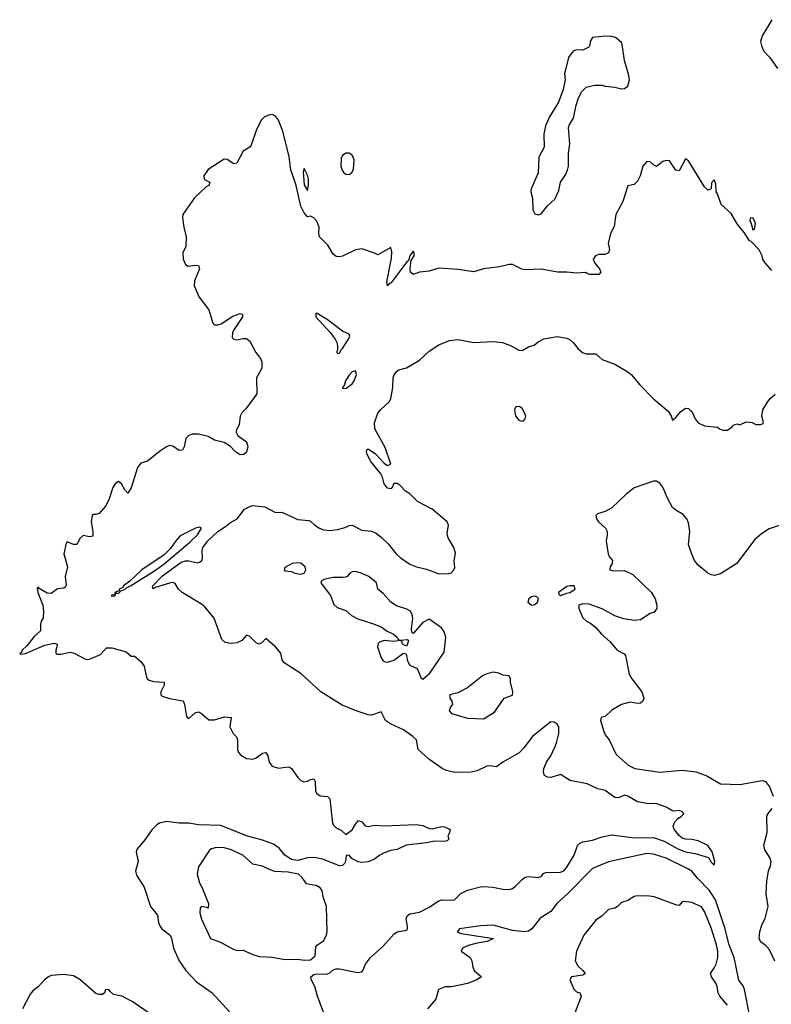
# Model space of a CAD drawing. Header units: inches. Extents: x 1449094 to 1618372, y 389908 to 534307.
# Tile 87 of 256: x 1460574 to 1465266, y 464159 to 470305. Entities that reach past the tile are written whole.
import ezdxf

# ---------------------------------------------------------------- set-up
doc = ezdxf.new("R2010")
doc.units = ezdxf.units.IN
doc.header["$MEASUREMENT"] = 0
doc.layers.add('B4466', color=7, linetype='Continuous')
doc.layers.add('B4467', color=7, linetype='Continuous')

msp = doc.modelspace()

# ---------------------------------------------------------------- linework, layer by layer
at = {"layer": 'B4466', "color": 5}
for points, elevation in [([(1463982.5, 470000), (1463974.8, 469970), (1463979.1, 469930), (1463967, 469870), (1463936.9, 469790), (1463881.1, 469698.9), (1463857.3, 469642.7), (1463846, 469590), (1463847.3, 469510), (1463814, 469446), (1463810.9, 469350), (1463766.4, 469250), (1463765.8, 469230), (1463775.4, 469190), (1463777.3, 469117.3), (1463790, 469094), (1463810, 469087.2), (1463830, 469093.7), (1463870, 469143.7), (1463914.5, 469185.5), (1463940.1, 469239.9), (1463950, 469290.8), (1463982.3, 469337.7), (1463994.7, 469365.2), (1463999.7, 469390), (1463999.7, 469470), (1464008.9, 469531.1), (1464000.7, 469630), (1464007, 469650), (1464031.8, 469690), (1464047.5, 469772.5), (1464061.8, 469818.2), (1464083, 469857), (1464110, 469883.1), (1464164, 469896), (1464210, 469896.5), (1464230, 469890.4), (1464290, 469884.9), (1464330, 469873.7), (1464350, 469875.3), (1464370, 469890.8), (1464380.5, 469930), (1464377.6, 469957.6), (1464364.6, 470000)], 620), ([(1465270, 468739), (1465225.2, 468790), (1465212.7, 468810), (1465208.7, 468830), (1465190, 468868), (1465140.2, 468920.2), (1465130, 468925.2), (1465096.9, 468976.9), (1465052.3, 469030), (1465016.3, 469096.3), (1464952.5, 469152.5), (1464930, 469218), (1464922, 469230), (1464920.4, 469280.4), (1464910, 469306), (1464892.7, 469287.3), (1464891.6, 469248.4), (1464870, 469242), (1464850, 469261.2), (1464750, 469423.7), (1464730, 469436), (1464690, 469361.2), (1464670, 469366), (1464630, 469423.7), (1464610, 469426.6), (1464590, 469419.3), (1464550, 469388.7), (1464530, 469399), (1464510, 469417.2), (1464490, 469419.3), (1464464.9, 469390), (1464447.7, 469330), (1464430, 469297.2), (1464410, 469277.2), (1464370, 469269), (1464338.6, 469170), (1464296.5, 469090), (1464285.2, 469014.8), (1464262.3, 468970), (1464248.7, 468908.7), (1464256, 468870), (1464250.8, 468850), (1464230, 468839), (1464190, 468839.6), (1464168, 468830), (1464153.4, 468810), (1464164.6, 468784.6), (1464194, 468750), (1464201, 468730), (1464190, 468715.3), (1464134, 468714), (1464118, 468718), (1464107.3, 468727.3), (1464050, 468722.7), (1463990, 468729.5), (1463930.4, 468729.6), (1463830, 468748), (1463730, 468742.9), (1463708.1, 468748.1), (1463650, 468776.2), (1463630, 468777.6), (1463570, 468762.9), (1463470, 468749.5), (1463410, 468732), (1463310, 468746.6), (1463190, 468754.5), (1463130, 468735.6), (1463070, 468729.6), (1463030, 468714.5), (1463014.5, 468730), (1463012.5, 468752.5), (1463017.6, 468802.4), (1463035.6, 468830), (1463036.3, 468850), (1463030, 468859.5), (1463010, 468831.8), (1463000.5, 468799.5), (1462990, 468793), (1462890, 468661.1), (1462881.3, 468658.7), (1462870, 468643.7), (1462866.5, 468666.5), (1462869.1, 468689.1), (1462895.8, 468815.8), (1462896.8, 468856.8), (1462890, 468884), (1462810, 468838), (1462790, 468848.7), (1462710, 468874), (1462670, 468869.2), (1462590, 468829.5), (1462570, 468824.5), (1462550, 468827), (1462530, 468840.9), (1462497.2, 468897.3), (1462446, 468950), (1462440.9, 468970), (1462443.7, 469010), (1462430, 469048), (1462410, 469068.7), (1462390, 469078), (1462370, 469075.3), (1462350, 469099), (1462330, 469141.2), (1462300.5, 469270), (1462266.9, 469366.9), (1462257.3, 469450), (1462217.3, 469610), (1462190, 469678), (1462170, 469702.7), (1462150, 469713.2), (1462130, 469709.3), (1462102, 469698), (1462081.3, 469678.7), (1462050, 469614), (1462018.7, 469521.3), (1462010, 469509.3), (1461970, 469485.2), (1461930, 469409.2), (1461910, 469406), (1461870, 469433.2), (1461850, 469435.3), (1461750, 469369), (1461722.8, 469330), (1461722.8, 469322.8), (1461727.3, 469307.3), (1461762, 469290), (1461754.8, 469270), (1461738.3, 469261.7), (1461666, 469194), (1461592.4, 469090), (1461590.5, 469070), (1461599.1, 469010), (1461612.7, 468950), (1461610.4, 468890), (1461593, 468850), (1461594, 468810), (1461610, 468776.3), (1461626.3, 468766.3), (1461670, 468772), (1461690.7, 468770), (1461697, 468750), (1461665, 468675), (1461663.9, 468643.9), (1461693.4, 468573.4), (1461754.8, 468494.8), (1461778.8, 468410), (1461790, 468400.7), (1461810, 468399.3), (1461832.7, 468407.3), (1461905.1, 468454.9), (1461950, 468470.3), (1461964.7, 468464.7), (1461964.9, 468450), (1461910.6, 468370), (1461902, 468350), (1461901.4, 468321.4), (1461910, 468311.3), (1461930, 468306), (1461970, 468316), (1461990, 468314.8), (1462010, 468298.8), (1462047.9, 468227.9), (1462078, 468190), (1462084.7, 468170), (1462084.7, 468130), (1462051.6, 468068.4), (1462054.8, 467970), (1461985.1, 467874.9), (1461960.7, 467850), (1461950.7, 467830), (1461943.5, 467776.5), (1461927.5, 467747.5), (1461924.9, 467730), (1461936, 467710), (1461990.8, 467670), (1461998.8, 467641.2), (1461990, 467606), (1461974, 467590), (1461950, 467589.4), (1461919.3, 467610), (1461890, 467640.9), (1461850, 467666), (1461790, 467681.2), (1461750, 467702.7), (1461690, 467717), (1461650, 467718), (1461630, 467709.2), (1461610.8, 467690), (1461601.3, 467638.7), (1461590, 467617.2), (1461570, 467616), (1461530, 467642), (1461510, 467646), (1461490, 467639.3), (1461446, 467610), (1461371.3, 467550), (1461330, 467536), (1461310, 467509), (1461270, 467382), (1461250, 467349), (1461229.4, 467370), (1461210, 467408.7), (1461190, 467422), (1461170, 467408.7), (1461155.9, 467384.1), (1461130, 467308), (1461110, 467268.7), (1461070, 467222), (1461050, 467215.3), (1461030, 467215.3), (1461026, 467210), (1461020.4, 467170), (1461030.4, 467109.6), (1461030, 467082), (1461010, 467076), (1460970, 467085.2), (1460950.5, 467069.5), (1460930, 467029.5), (1460910, 467029.6), (1460870, 467045.2), (1460863.4, 467036.6), (1460850.3, 466970), (1460873, 466890), (1460857.4, 466830), (1460864, 466776), (1460858.4, 466761.6), (1460850, 466756), (1460810, 466752), (1460770, 466722.9), (1460745.8, 466725.8), (1460695.1, 466755.1), (1460690, 466762.7), (1460683.7, 466756.3), (1460687.2, 466730), (1460717.8, 466650), (1460723.1, 466610), (1460720.5, 466570), (1460708.9, 466551.1), (1460703.1, 466530), (1460703.8, 466490), (1460665.1, 466454.9), (1460621, 466399), (1460590.4, 466370), (1460584.4, 466355.6), (1460574, 466350), (1460584, 466344), (1460610, 466348.6), (1460730, 466400.2), (1460790, 466412.6), (1460807.1, 466407.1), (1460806.4, 466390), (1460798.7, 466370), (1460799.1, 466350), (1460805.1, 466345.1), (1460830, 466343.6), (1460890, 466356.1), (1460914, 466350), (1460990, 466310.6), (1461010, 466314), (1461078.7, 466341.3), (1461115.5, 466384.5), (1461150, 466383.1), (1461238, 466358), (1461270, 466332), (1461290, 466332), (1461330, 466298), (1461350.4, 466270.4), (1461363, 466210), (1461370.4, 466190.4), (1461381.4, 466181.4), (1461410, 466173.4), (1461476, 466170), (1461474.9, 466150), (1461454.9, 466110), (1461454.8, 466090), (1461462.8, 466082.8), (1461508.3, 466068.3), (1461593.7, 466053.7), (1461603.7, 466030), (1461615.9, 465955.9), (1461624.5, 465944.5), (1461630, 465942.8), (1461670, 465977.1), (1461690, 465984.9), (1461710, 465974), (1461754.8, 465934.8), (1461790, 465934.9), (1461852.3, 465952.3), (1461894.8, 465950), (1461884.9, 465890), (1461907.3, 465850), (1461927.9, 465827.9), (1461934, 465810), (1461932.7, 465750), (1461939.1, 465730), (1461954.2, 465714.2), (1461990, 465693.4), (1462030, 465688), (1462050, 465697.1), (1462090, 465726.4), (1462110, 465730.5), (1462123.8, 465710), (1462130.6, 465670), (1462150, 465644.9), (1462190, 465633.4), (1462250, 465642), (1462258.4, 465638.4), (1462270.7, 465630), (1462310, 465574), (1462330, 465556.3), (1462348.2, 465548.2), (1462370, 465550.5), (1462390, 465562), (1462410, 465566), (1462419.1, 465550), (1462421.6, 465490), (1462430, 465474.8), (1462450, 465460.5), (1462495.2, 465455.2), (1462510, 465441), (1462527.2, 465290), (1462534.3, 465274.3), (1462550, 465260.2), (1462583.4, 465243.4), (1462610, 465218.8), (1462650, 465247.6), (1462670, 465283), (1462690, 465306), (1462710, 465297.3), (1462730, 465272.2), (1462749.2, 465269.2), (1462790, 465275.9), (1462850, 465271.7), (1463050, 465281.5), (1463090, 465275), (1463130, 465257), (1463150, 465253.7), (1463210, 465268), (1463225.8, 465265.8), (1463261, 465250), (1463258, 465230), (1463246, 465210), (1463254, 465190), (1463242, 465178), (1463226, 465174), (1463163.4, 465176.6), (1463114.2, 465165.8), (1462987.6, 465152.4), (1462930, 465124.5), (1462890, 465118.4), (1462850, 465104.2), (1462822, 465090), (1462790, 465065.6), (1462750, 465047.8), (1462710, 465044), (1462687.2, 465047.3), (1462647.8, 465067.8), (1462630, 465089), (1462612, 465088), (1462608.4, 465050), (1462602.3, 465037.7), (1462590, 465025.1), (1462570, 465022), (1462464.1, 465064.1), (1462415.2, 465075.2), (1462370, 465073), (1462310, 465056.4), (1462270, 465062.8), (1462229.6, 465089.6), (1462194, 465134), (1462158.7, 465158.7), (1462090, 465183.6), (1461990, 465209.4), (1461830, 465275.1), (1461690, 465279.1), (1461630, 465288.6), (1461570, 465289.5), (1461490, 465299.2), (1461446, 465290), (1461430, 465279.7), (1461401.7, 465250), (1461350, 465177), (1461307.4, 465130), (1461300.3, 465110), (1461313.8, 465050), (1461296.9, 464990), (1461304, 464964), (1461350.3, 464890), (1461390.3, 464770), (1461434.6, 464714.6), (1461440.9, 464670), (1461448.8, 464648.8), (1461462, 464630), (1461512.4, 464590), (1461522.4, 464570), (1461534, 464510), (1461570.3, 464430), (1461610.4, 464370), (1461678.5, 464298.5), (1461775.3, 464230), (1461907.1, 464087.1)], 620), ([(1462485.3, 464070), (1462432.4, 464210), (1462417.3, 464270), (1462396, 464310), (1462391.3, 464330), (1462410, 464344), (1462430, 464349), (1462490, 464346), (1462510, 464354), (1462530, 464373.2), (1462550, 464380.9), (1462570, 464380.5), (1462683.7, 464356.3), (1462710, 464362), (1462717.1, 464370), (1462732.7, 464410), (1462764.9, 464450), (1462841.3, 464518.7), (1462910, 464597), (1462930, 464611.5), (1462990, 464621.2), (1462995.5, 464630), (1462995.6, 464644.4), (1462987.4, 464692.6), (1462993.1, 464710), (1463010, 464723.9), (1463070, 464732.8), (1463130, 464764.7), (1463190, 464805.1), (1463210.2, 464809.8), (1463270, 464807.7), (1463288.7, 464811.3), (1463327.3, 464850), (1463370, 464871.1), (1463450, 464892.9), (1463466.4, 464893.6), (1463528, 464890), (1463590, 464878), (1463630, 464875.6), (1463650, 464881.6), (1463670, 464895.6), (1463710, 464938.4), (1463730, 464951.8), (1463750, 464957), (1463810, 464949.5), (1463830, 464957.2), (1463844.9, 464975.1), (1463858, 464982), (1463950, 464982.9), (1463970, 464991.6), (1463990, 465013.6), (1464035, 465090), (1464055.5, 465150), (1464070, 465164.5), (1464090, 465173.8), (1464150, 465183.9), (1464210, 465205), (1464270, 465215.9), (1464410, 465197.2), (1464530, 465199.1), (1464597.7, 465177.7), (1464682.7, 465130), (1464730, 465109.8), (1464790, 465099.7), (1464874, 465074), (1464890, 465045.2), (1464910, 465028), (1464913.4, 465050), (1464897.3, 465110), (1464870.7, 465150.7), (1464810, 465178.3), (1464770, 465186.6), (1464730, 465188.5), (1464710, 465196.2), (1464692.8, 465210), (1464659.1, 465250), (1464653.8, 465270), (1464663.2, 465296.8), (1464682.2, 465317.8), (1464703.8, 465330), (1464715.9, 465344.1), (1464719.5, 465350), (1464710, 465359.5), (1464690, 465368.7), (1464664.7, 465364.7), (1464650, 465367.3), (1464610.8, 465390), (1464551, 465410), (1464490, 465412.6), (1464430, 465421.5), (1464370, 465457.7), (1464350, 465464), (1464312.6, 465447.4), (1464290, 465448.6), (1464230, 465492.4), (1464184.1, 465504.1), (1464115.9, 465535.9), (1464010, 465556.5), (1463950, 465592.9), (1463890, 465575.2), (1463870, 465575.8), (1463850, 465587.7), (1463844.6, 465604.6), (1463846.5, 465630), (1463863.2, 465670), (1463890.3, 465710), (1463915.5, 465764.5), (1463926, 465790), (1463939.5, 465850), (1463939.6, 465890), (1463930, 465906.4), (1463910, 465920.3), (1463890, 465921.3), (1463872.3, 465910), (1463775.6, 465830), (1463721, 465759), (1463691.3, 465728.7), (1463589.4, 465670), (1463550, 465642), (1463510, 465647), (1463490, 465644.6), (1463430, 465616.5), (1463390, 465606.8), (1463290, 465605.7), (1463238, 465618), (1463211.1, 465631.1), (1463128.6, 465688.6), (1463081.6, 465730), (1463062, 465750), (1463050.4, 465810), (1463028.4, 465830), (1462970, 465871.2), (1462888.4, 465908.4), (1462857.3, 465930), (1462830, 465983.8), (1462770, 465963.8), (1462750, 465965.6), (1462686.2, 465986.2), (1462586.2, 466026.2), (1462454.8, 466110), (1462330, 466223.8), (1462224.9, 466290), (1462213.4, 466310), (1462204, 466350), (1462170, 466390.8), (1462110, 466442.8), (1462084.8, 466415.2), (1462070, 466406.8), (1462050, 466415.8), (1462010, 466454.9), (1461990, 466462), (1461960.5, 466430), (1461930, 466415.5), (1461891.5, 466411.5), (1461857.7, 466417.7), (1461836.5, 466436.5), (1461788.1, 466568.1), (1461730, 466640.5), (1461710, 466657.1), (1461587.3, 466730), (1461564.9, 466750), (1461545.5, 466785.5), (1461532.1, 466792.1), (1461508.5, 466788.5), (1461419.3, 466760.7), (1461410, 466751.3), (1461402.5, 466762.5), (1461404.4, 466770), (1461466.4, 466833.6), (1461582.1, 466917.9), (1461610, 466927.2), (1461630, 466927.1), (1461685.8, 466914.2), (1461699.9, 466920.1), (1461710.3, 466929.7), (1461715.8, 466944.2), (1461713.4, 466990), (1461716.9, 467010), (1461747.7, 467052.3), (1461810, 467109.1), (1461859.6, 467140.4), (1461890, 467165.5), (1461931.6, 467188.4), (1461977.7, 467250), (1462010, 467267.1), (1462030, 467271.6), (1462104.1, 467264.1), (1462170, 467228.5), (1462210, 467231.1), (1462310, 467185.5), (1462379.2, 467179.2), (1462390, 467175.1), (1462416.3, 467150), (1462446.6, 467130), (1462470, 467121.3), (1462510, 467117), (1462557.1, 467122.9), (1462605.3, 467134.8), (1462630, 467147.6), (1462650, 467149.6), (1462710, 467118.3), (1462770, 467112.8), (1462799.9, 467099.9), (1462833.4, 467073.4), (1462873.6, 467033.6), (1462923.9, 466970), (1462950, 466946.8), (1463010, 466906.2), (1463050.3, 466889.7), (1463114.3, 466874.3), (1463190, 466845.1), (1463250, 466847), (1463267.3, 466852.7), (1463284.7, 466870), (1463290, 466886), (1463287.1, 466927.1), (1463295.2, 466975.2), (1463283.8, 467010), (1463248.4, 467070), (1463243.4, 467096.6), (1463250.5, 467149.5), (1463242, 467170), (1463150, 467250.4), (1463057.6, 467297.6), (1463010, 467346), (1462982, 467362), (1462950, 467396.3), (1462930, 467410.7), (1462910, 467410.7), (1462902, 467390), (1462890, 467375.8), (1462870, 467381.3), (1462850, 467408.7), (1462838.9, 467450), (1462827.7, 467470), (1462766.8, 467546.8), (1462742.9, 467590), (1462738, 467610), (1462740.5, 467619.5), (1462750, 467625.6), (1462795.7, 467595.7), (1462850, 467537.4), (1462870, 467522.6), (1462890.4, 467529.6), (1462854.8, 467634.8), (1462790.6, 467750), (1462788.3, 467788.3), (1462810, 467848.7), (1462827.7, 467872.3), (1462881, 467919), (1462890, 467938), (1462904, 468010), (1462904.7, 468070), (1462911.9, 468088.1), (1462929.4, 468110.6), (1462941.4, 468118.6), (1462987.9, 468132.1), (1463070, 468179.7), (1463130, 468235.1), (1463190, 468275.1), (1463256.5, 468303.5), (1463310, 468309.7), (1463410, 468289.7), (1463530, 468295.9), (1463588, 468290), (1463642.7, 468270), (1463690, 468243), (1463710, 468239.7), (1463750, 468262), (1463786.4, 468273.6), (1463810, 468293.2), (1463847.1, 468312.9), (1463930, 468327.8), (1463990, 468318), (1464010, 468307.6), (1464030, 468289.6), (1464060.5, 468250), (1464087.9, 468227.9), (1464110, 468219.8), (1464170, 468219.7), (1464210, 468184.6), (1464290, 468154.4), (1464370, 468106.6), (1464390.7, 468090), (1464445.2, 468025.2), (1464530, 467939.2), (1464621.3, 467861.3), (1464641.2, 467830), (1464650, 467806), (1464670, 467822), (1464700.5, 467859.5), (1464730, 467879.6), (1464750, 467877.6), (1464764.1, 467864.1), (1464774.7, 467850), (1464790, 467813.2), (1464810, 467789), (1464850, 467769), (1464930, 467762), (1464942, 467750), (1464963.6, 467743.6), (1464990, 467743.6), (1465019.2, 467760.8), (1465030, 467774), (1465050, 467782), (1465070, 467775.3), (1465110, 467794), (1465146, 467790), (1465170, 467779), (1465201, 467779), (1465215.3, 467784.7), (1465218, 467790), (1465208, 467830), (1465213.4, 467870), (1465241.6, 467918.4), (1465259.2, 467940.8), (1465290, 467966.9)], 640), ([(1465403.9, 467176.1), (1465253.7, 467126.3), (1465204.3, 467095.7), (1465161.3, 467058.7), (1465050, 466909.6), (1464950, 466845.4), (1464910, 466836), (1464890, 466838.7), (1464870, 466849), (1464810, 466900.3), (1464787.3, 466930), (1464770, 466967.6), (1464749.8, 467030), (1464757.4, 467110), (1464750, 467165.2), (1464738.5, 467190), (1464716.3, 467216.3), (1464670, 467242.4), (1464650, 467260.5), (1464617.6, 467317.6), (1464590, 467386.6), (1464570, 467411.5), (1464550, 467423.6), (1464530, 467424.5), (1464410, 467383.6), (1464358.2, 467341.8), (1464270, 467257), (1464230, 467234.5), (1464180.4, 467219.6), (1464170.8, 467210), (1464174.9, 467190), (1464187, 467170), (1464230.2, 467130.2), (1464240.7, 467110), (1464241.8, 467090), (1464234.7, 467050), (1464247, 466970), (1464253.5, 466953.5), (1464274, 466930), (1464272.7, 466910), (1464259.3, 466890), (1464258.8, 466870), (1464283.7, 466863.7), (1464350, 466866.7), (1464400.7, 466840.7), (1464517.3, 466730), (1464540.7, 466690), (1464550.7, 466650), (1464550.6, 466629.4), (1464534, 466606), (1464510, 466599), (1464450, 466558), (1464410, 466554.5), (1464344.8, 466564.8), (1464290, 466582.7), (1464210, 466626.6), (1464130, 466657.2), (1464090, 466659), (1464064.7, 466650), (1464064.7, 466630), (1464090, 466572), (1464112, 466550), (1464137.3, 466537.3), (1464170.5, 466510.5), (1464206, 466470), (1464260.9, 466420.9), (1464304, 466370), (1464346.9, 466346.9), (1464356.5, 466336.5), (1464378.5, 466218.5), (1464394.8, 466190), (1464457.3, 466110), (1464470.8, 466070), (1464464.7, 466050), (1464450, 466039), (1464430, 466037.2), (1464384.1, 466044.1), (1464330, 466029.6), (1464270, 465994.5), (1464230, 465955.1), (1464204.7, 465950), (1464200.5, 465930), (1464220.9, 465860.9), (1464230, 465840.4), (1464254, 465810), (1464298, 465718), (1464372.4, 465652.4), (1464414, 465630), (1464570, 465607.7), (1464710, 465619.5), (1464798, 465610), (1464864.2, 465584.2), (1464950, 465534.9), (1465070, 465531.3), (1465210, 465556.5), (1465230, 465548.4), (1465255.5, 465515.5), (1465277, 465457)], 660), ([(1465270, 465380.7), (1465243.8, 465350), (1465237.1, 465330), (1465238.5, 465230), (1465217.8, 465150), (1465222.8, 465122.8), (1465257.3, 465070), (1465263.1, 465050), (1465259.2, 465020.8), (1465245.5, 464990), (1465236.4, 464930), (1465232.3, 464847.7), (1465244.9, 464770), (1465225.5, 464694.6), (1465204.2, 464650), (1465192.2, 464610), (1465187.9, 464570), (1465199.3, 464550), (1465228.8, 464528.8), (1465250, 464504), (1465286.7, 464430)], 660), ([(1465130, 464092.7), (1465098.5, 464250), (1465090, 464272.8), (1465063.5, 464310), (1465034.2, 464450), (1465003.7, 464530), (1464975.8, 464635.8), (1464917.1, 464810), (1464881.3, 464870), (1464806.2, 464946.2), (1464770, 464989.9), (1464750, 465003.1), (1464610, 465070.6), (1464530, 465095), (1464490, 465099), (1464250, 465048.6), (1464150, 465005.7), (1463992.8, 464847.2), (1463929.3, 464790), (1463890, 464738.3), (1463822.9, 464697.1), (1463770.3, 464630), (1463750, 464615.1), (1463726, 464610), (1463650, 464618.4), (1463530, 464652.1), (1463450, 464649.2), (1463320.5, 464630), (1463306, 464610), (1463330, 464601.1), (1463532, 464570), (1463492, 464550), (1463430, 464541), (1463374.2, 464525.8), (1463338.4, 464510), (1463330.4, 464490), (1463386, 464450), (1463397.1, 464430), (1463403, 464390), (1463410.6, 464370), (1463456, 464330), (1463424, 464310), (1463370, 464288.9), (1463270, 464268.4), (1463230, 464266.9), (1463189.2, 464250.8), (1463171, 464190), (1463119.3, 464130)], 660), ([(1464992.2, 464152.2), (1464944.8, 464210), (1464934.5, 464230), (1464927.8, 464270), (1464919.5, 464290), (1464892.1, 464330), (1464887.1, 464350), (1464912.4, 464387.6), (1464921.8, 464410), (1464932, 464450), (1464932.6, 464490), (1464924.9, 464530), (1464890, 464636.9), (1464850, 464737.6), (1464830, 464766.6), (1464770, 464794.7), (1464719.8, 464800.2), (1464710, 464797.2), (1464690, 464776), (1464670, 464779.7), (1464535.1, 464830), (1464506.5, 464833.5), (1464430, 464836.4), (1464410, 464832), (1464370, 464806.6), (1464330, 464795.1), (1464306.8, 464770), (1464290, 464759.5), (1464250, 464749.6), (1464210.2, 464709.8), (1464170, 464683.5), (1464096.3, 464590), (1464049.4, 464490.6), (1464042, 464430), (1464058.3, 464398.3), (1464090.3, 464370), (1464104.9, 464350), (1464090, 464341.3), (1464018, 464330), (1464007.7, 464312.3), (1464033, 464253), (1464050, 464236), (1464070, 464230.8), (1464078.8, 464210), (1464032.8, 464087.2)], 680), ([(1461430, 464069.1), (1461275.6, 464175.6), (1461211.3, 464208.7), (1461160.5, 464220.5), (1461138.2, 464238.2), (1461130, 464250.8), (1461110.7, 464249.3), (1461103.8, 464230), (1461090, 464219.7), (1461070, 464218.7), (1461050, 464225), (1460950, 464314.3), (1460910, 464335.6), (1460850, 464345.1), (1460770, 464337.6), (1460754.8, 464330), (1460728.9, 464311.1), (1460690, 464267.3), (1460656.5, 464243.5), (1460638.7, 464221.3), (1460592.4, 464130)], 620)]:
    msp.add_lwpolyline(points, dxfattribs=dict(at, elevation=elevation))
for points, elevation in [([(1462630, 469472.5), (1462610, 469471.8), (1462590, 469456.5), (1462581.4, 469438.6), (1462579.7, 469390), (1462586.5, 469366.5), (1462598, 469350), (1462610, 469340.6), (1462630, 469337.8), (1462648.3, 469351.7), (1462657.8, 469370), (1462662.3, 469430), (1462650, 469458.6)], 620), ([(1462350, 469377.2), (1462344.4, 469355.6), (1462350, 469274), (1462370, 469238), (1462377.6, 469270), (1462376.3, 469310), (1462370, 469335.3)], 620), ([(1465150, 469068), (1465134, 469066), (1465132, 469050), (1465138.8, 469038.8), (1465150, 468994), (1465162, 468998), (1465168, 469030), (1465162, 469050)], 620), ([(1462430.6, 468470.6), (1462422, 468470), (1462421.7, 468450), (1462512.9, 468352.9), (1462544.1, 468310), (1462554, 468290), (1462557.3, 468270), (1462557.6, 468242.4), (1462551.3, 468230), (1462560.7, 468220.7), (1462570, 468223), (1462578, 468242), (1462590, 468253.4), (1462627.3, 468310), (1462635, 468330), (1462630, 468342.9), (1462590, 468359.8), (1462493.4, 468433.4)], 640), ([(1462670, 468113.3), (1462650, 468107.6), (1462630, 468085.6), (1462608.2, 468050), (1462599, 468021), (1462588.9, 468008.9), (1462590, 468004.7), (1462610, 468003.1), (1462650, 468033), (1462662.4, 468050), (1462675.8, 468090)], 640), ([(1463694, 467890), (1463671.1, 467888.9), (1463662.8, 467870), (1463670, 467832), (1463690, 467806), (1463710, 467798), (1463719, 467801), (1463730, 467814), (1463732.7, 467830), (1463725.2, 467850), (1463710, 467877.2)], 660), ([(1461697.3, 467137.3), (1461671.8, 467131.8), (1461576.1, 467083.9), (1461547.8, 467052.2), (1461515.1, 467004.9), (1461476.4, 466963.6), (1461337.3, 466870), (1461260.9, 466799.1), (1461222.6, 466770), (1461218.9, 466761.1), (1461195.5, 466750), (1461197.3, 466742.7), (1461168.9, 466730), (1461167.7, 466712.3), (1461154, 466714), (1461145.5, 466710), (1461150, 466705.5), (1461170, 466709.2), (1461173.2, 466726.8), (1461183.1, 466723.1), (1461199.5, 466730), (1461201.6, 466738.4), (1461233, 466750), (1461240.7, 466759.3), (1461265.1, 466770), (1461416.1, 466863.9), (1461474, 466906), (1461636.7, 467043.3), (1461683.4, 467090), (1461709.6, 467130)], 640), ([(1462306, 466914), (1462274, 466910), (1462230, 466886), (1462224.7, 466870), (1462230, 466864.7), (1462270, 466861), (1462292, 466850), (1462330, 466843), (1462349.4, 466850.6), (1462361.2, 466870), (1462356, 466890), (1462330, 466911.5)], 660), ([(1462670, 466859.7), (1462650, 466857.6), (1462634.8, 466850), (1462618.8, 466830), (1462610, 466826), (1462590, 466822), (1462530, 466823.5), (1462472, 466810), (1462458, 466802), (1462454.8, 466790), (1462513.4, 466710), (1462535.3, 466655.3), (1462555.3, 466635.3), (1462610, 466617), (1462645.5, 466585.5), (1462685.5, 466565.5), (1462776.5, 466536.5), (1462830, 466514.4), (1462867.7, 466487.7), (1462906.8, 466470), (1462930.8, 466450), (1462936, 466436), (1462950.7, 466430.7), (1462995.3, 466435.3), (1463002, 466430), (1462990, 466395.3), (1462970, 466402), (1462962, 466410), (1462962, 466422), (1462948.9, 466428.9), (1462910, 466424.2), (1462850, 466429.4), (1462820.5, 466419.5), (1462811, 466410), (1462806.8, 466390), (1462830, 466322), (1462843.5, 466303.5), (1462856, 466296), (1462870, 466294.8), (1462910, 466306.4), (1462970, 466351.3), (1462986, 466346), (1462993, 466310), (1463003.9, 466283.9), (1463010, 466274.8), (1463055.6, 466255.6), (1463079.1, 466199.1), (1463090, 466187.3), (1463134.9, 466225.1), (1463222.9, 466357.1), (1463235.1, 466450), (1463223.9, 466483.9), (1463207.7, 466507.7), (1463130, 466562.7), (1463090, 466542.4), (1463030, 466474), (1463022, 466482), (1463020.5, 466500.5), (1463028.2, 466570), (1463024.7, 466590), (1463012.8, 466612.8), (1462990, 466625.1), (1462925.6, 466645.6), (1462890, 466669.6), (1462843.3, 466723.3), (1462809, 466750), (1462802, 466790), (1462752.7, 466830), (1462705.2, 466850)], 660), ([(1464010, 466771.6), (1463990, 466766), (1463937.3, 466730), (1463939.6, 466719.6), (1463950, 466711), (1463990, 466725.5), (1464008, 466730), (1464042, 466750), (1464035.3, 466770)], 660), ([(1463790, 466706.5), (1463770, 466702.6), (1463751.9, 466690), (1463746.2, 466670), (1463770, 466650.1), (1463790, 466654.3), (1463807.5, 466670), (1463812, 466692), (1463802.2, 466702.2)], 660), ([(1463531.6, 466231.6), (1463490, 466222.3), (1463463.8, 466210), (1463370, 466134.3), (1463310, 466102.9), (1463258.8, 466090), (1463258.8, 466070), (1463271.3, 466050), (1463276, 466030), (1463263.7, 466016.3), (1463254.4, 465990), (1463270, 465974.4), (1463370, 465944.2), (1463470, 465940.7), (1463537.7, 465982.3), (1463599, 466070), (1463651.1, 466088.9), (1463653.3, 466110), (1463637.2, 466170), (1463639, 466190), (1463628.9, 466208.9), (1463590, 466214), (1463566, 466226)], 660), ([(1461803.4, 465136.6), (1461771, 465130), (1461758.8, 465121.2), (1461690, 465017.2), (1461681.6, 464970), (1461696.4, 464916.4), (1461711.3, 464890), (1461752.1, 464787.9), (1461750, 464758), (1461743.1, 464763.1), (1461710, 464768.7), (1461701.4, 464758.6), (1461698, 464730), (1461710, 464691), (1461764.9, 464570), (1461827.4, 464547.4), (1461910, 464500.5), (1461935.2, 464495.2), (1461970, 464497.1), (1462029, 464469), (1462070, 464457.6), (1462150, 464453.7), (1462230, 464438), (1462310, 464440.5), (1462350, 464433.4), (1462390, 464436), (1462418, 464462), (1462422, 464518), (1462432.7, 464530), (1462470, 464554.4), (1462489.7, 464590), (1462493.3, 464610), (1462489.7, 464770), (1462468.2, 464830), (1462462, 464870), (1462450, 464885.6), (1462430, 464898.3), (1462363.7, 464910), (1462338, 464950), (1462314.5, 464970), (1462250, 464983.4), (1462166.9, 464986.9), (1462137.1, 464997.1), (1462090, 465021.7), (1462030, 465032.7), (1461966, 465090), (1461890, 465125.6), (1461850, 465134.6)], 640)]:
    msp.add_lwpolyline(points, close=True, dxfattribs=dict(at, elevation=elevation))
at = {"layer": 'B4467', "color": 5, "elevation": 620}
for points in [[(1465270, 470305.2), (1465210, 470205.2), (1465198.4, 470170), (1465203.9, 470143.9), (1465218, 470110), (1465257.1, 470070), (1465303.8, 470000)], [(1464364.6, 470000), (1464349.3, 470050), (1464335.1, 470150), (1464330, 470162), (1464293.3, 470193.3), (1464270, 470200.5), (1464230, 470203.1), (1464150, 470193), (1464135.5, 470170), (1464133.7, 470146.3), (1464126.8, 470133.2), (1464090, 470115.3), (1464050, 470117.2), (1464030, 470109.4), (1464000.4, 470070), (1463982.5, 470000)]]:
    msp.add_lwpolyline(points, dxfattribs=at)

doc.saveas('drawing.dxf')
